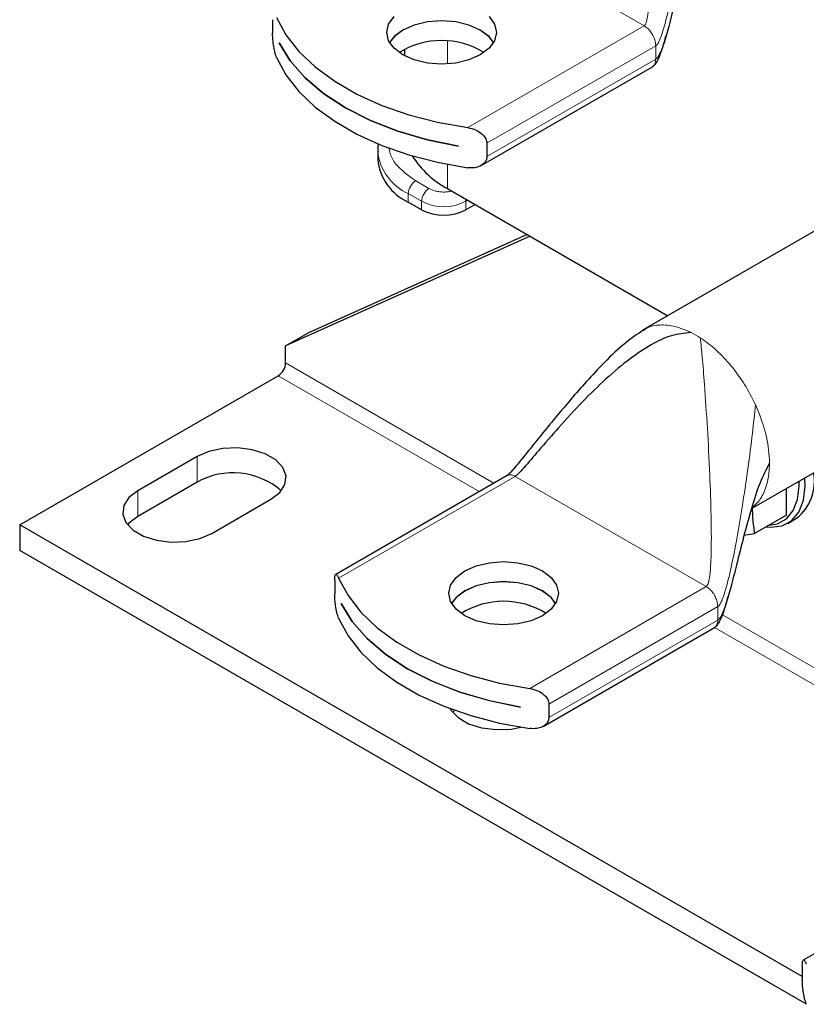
# Model space of a CAD drawing. Header units: millimetres. Extents: x 5 to 418, y 2 to 292.
# Tile 11 of 24: x 222 to 243, y 71 to 96. Entities that reach past the tile are written whole.
import ezdxf

# ---------------------------------------------------------------- set-up
doc = ezdxf.new("R2010")
doc.units = ezdxf.units.MM

msp = doc.modelspace()

# ---------------------------------------------------------------- linework, layer by layer
at = {"color": 7, "linetype": 'Continuous', "lineweight": 18}
for p, q in [((238.4334, 95.9859), (233.5559, 98.8016)), ((238.4334, 95.9859), (233.9278, 93.3849)), ((233.4114, 95.5955), (233.4114, 95.0119)), ((238.7288, 95.4742), (238.7119, 95.5977)), ((234.4173, 92.9852), (238.7288, 95.4742)), ((238.7288, 95.1331), (238.7288, 95.4742)), ((238.7288, 95.1331), (234.4173, 92.6441)), ((233.4114, 92.4478), (233.4114, 91.8302)), ((232.94, 91.8302), (232.6005, 92.0262)), ((232.412, 91.6996), (232.7514, 91.5037)), ((232.412, 91.4818), (232.412, 91.6996)), ((232.7514, 91.5037), (232.7514, 91.2859)), ((233.8828, 91.5037), (233.9299, 91.5309)), ((233.8828, 91.2859), (233.8828, 91.5037)), ((234.599, 84.3069), (229.2819, 87.3764)), ((234.2218, 84.0891), (229.0933, 87.0498)), ((241.2725, 86.3105), (241.3352, 86.1683)), ((227.0191, 84.9815), (227.0191, 84.3283)), ((230.6342, 81.8768), (235.1398, 84.4778)), ((240.0173, 81.6621), (235.1398, 84.4778)), ((225.5106, 84.1107), (225.5106, 83.4575)), ((240.0173, 81.6621), (235.5117, 79.0611)), ((240.3127, 81.1505), (240.2958, 81.2739)), ((236.0012, 78.6614), (240.3127, 81.1505)), ((240.3127, 80.8093), (240.3127, 81.1505)), ((240.3127, 80.8093), (236.0012, 78.3203)), ((248.3191, 76.3864), (240.4278, 80.942)), ((248.0734, 76.0928), (240.2297, 80.6209))]:
    msp.add_line(p, q, dxfattribs=at)
at = {"color": 7, "linetype": 'Continuous', "lineweight": 25}
for p, q in [((228.949, 96.142), (228.949, 95.8009)), ((229.1123, 95.553), (229.1123, 95.5552)), ((229.1123, 95.553), (229.1132, 95.5535)), ((232.3179, 95.3895), (232.3179, 95.2178)), ((234.2695, 92.4175), (238.6425, 94.9419)), ((233.6944, 92.9101), (233.6944, 92.9079)), ((234.4173, 92.9852), (234.4173, 92.6441)), ((231.6309, 92.7881), (231.6309, 92.5704)), ((233.4114, 91.8302), (239.0388, 88.5816)), ((232.7514, 91.2859), (232.412, 91.4818)), ((234.1185, 91.422), (233.8828, 91.2859)), ((243.3164, 91.051), (238.4104, 88.2188)), ((235.5191, 90.6135), (229.2819, 87.8119)), ((235.4485, 90.6542), (229.8475, 88.1384)), ((229.2819, 87.8119), (229.8475, 88.1384)), ((238.4207, 88.2096), (238.4473, 88.228)), ((229.2819, 87.3764), (229.2819, 87.8119)), ((222.4936, 83.2399), (229.0933, 87.0498)), ((241.1694, 83.6534), (245.9829, 86.4321)), ((227.0191, 84.9815), (225.5106, 84.1107)), ((234.9322, 84.4992), (230.5582, 81.9742)), ((227.0191, 84.3283), (225.5106, 83.4575)), ((242.0663, 83.4904), (242.0663, 84.1711)), ((227.3962, 83.0222), (228.9047, 83.893)), ((242.0663, 83.4904), (241.2491, 83.0186)), ((242.4689, 71.7084), (222.4936, 83.2399)), ((222.4936, 83.2399), (222.4936, 82.5866)), ((242.0958, 83.2764), (242.3221, 83.407)), ((240.9708, 82.98), (241.2491, 83.0186)), ((242.5741, 70.9944), (222.4936, 82.5866)), ((230.5329, 81.8182), (230.5329, 81.4771)), ((230.6963, 81.2293), (230.6963, 81.2315)), ((230.6963, 81.2293), (230.6971, 81.2298)), ((235.8534, 78.0937), (240.2264, 80.6182)), ((235.2783, 78.5863), (235.2783, 78.5841)), ((236.0012, 78.6614), (236.0012, 78.3203)), ((246.8682, 74.6494), (242.4942, 72.1243)), ((242.4689, 71.9684), (242.4689, 71.6272))]:
    msp.add_line(p, q, dxfattribs=at)
at = {"color": 7, "linetype": 'Continuous', "lineweight": 25, "flags": 128}
for points in [[(229.0503, 96.2006), (229.2898, 95.7569), (229.6202, 95.3331), (230.0367, 94.9354), (230.5332, 94.5695), (231.1024, 94.2409), (231.7361, 93.9543), (232.4251, 93.7139), (233.1592, 93.5231), (233.9278, 93.3849)], [(234.2505, 95.2439), (233.9605, 95.1154), (233.6229, 95.0347), (233.2605, 95.0072), (232.8982, 95.0347), (232.5605, 95.1154), (232.2706, 95.2439), (232.0481, 95.4113), (231.9082, 95.6062), (231.8605, 95.8154), (231.9082, 96.0245), (232.0481, 96.2195)], [(234.5888, 95.56), (234.4729, 95.7088), (234.2505, 95.8762), (233.9605, 96.0047), (233.6229, 96.0854), (233.2605, 96.1129), (232.8982, 96.0854), (232.5605, 96.0047), (232.2706, 95.8762), (232.0481, 95.7088), (231.9322, 95.56)], [(234.5882, 95.559), (234.4729, 95.7067), (234.2505, 95.8741), (233.9605, 96.0025), (233.6229, 96.0832), (233.2605, 96.1108), (232.8982, 96.0832), (232.5605, 96.0025), (232.2706, 95.8741), (232.0481, 95.7067), (231.9328, 95.559)], [(234.4729, 96.2195), (234.6128, 96.0245), (234.6605, 95.8154), (234.6128, 95.6062), (234.4729, 95.4113), (234.2505, 95.2439)], [(229.1123, 95.5552), (229.3953, 95.0954), (229.7768, 94.6599), (230.2506, 94.2559), (230.8092, 93.8896), (231.4436, 93.5672), (232.1436, 93.2936), (232.8979, 93.0734), (233.6944, 92.9101)], [(233.6944, 92.9079), (232.8979, 93.0712), (232.1436, 93.2914), (231.4436, 93.565), (230.8092, 93.8875), (230.2506, 94.2537), (229.7768, 94.6578), (229.3953, 95.0932), (229.1123, 95.553)], [(229.0503, 95.1772), (229.2898, 94.7335), (229.6202, 94.3097), (230.0367, 93.912), (230.5332, 93.5461), (231.1024, 93.2175), (231.7361, 92.9309), (232.4251, 92.6905), (233.1592, 92.4997), (233.9278, 92.3615)], [(228.9047, 83.893), (229.1322, 84.0684), (229.2648, 84.2737), (229.2919, 84.4922), (229.2112, 84.7063), (229.0293, 84.8985), (228.761, 85.0535), (228.4279, 85.1585), (228.057, 85.205), (227.6785, 85.1894), (227.3229, 85.1128), (227.0191, 84.9815)], [(241.5447, 83.1893), (241.6659, 83.1772), (241.9543, 83.2139), (242.1962, 83.3464), (242.3797, 83.5681), (242.4954, 83.8677), (242.5376, 84.2304), (242.5296, 84.4386)], [(241.6162, 83.2305), (241.8326, 83.2659), (242.0625, 83.3918), (242.2367, 83.6023), (242.3467, 83.887), (242.3868, 84.2315), (242.3843, 84.3547)], [(225.5106, 84.1107), (225.2832, 83.9353), (225.1506, 83.7301), (225.1235, 83.5115), (225.2042, 83.2975), (225.386, 83.1052), (225.6544, 82.9502), (225.9875, 82.8453), (226.3583, 82.7987), (226.7368, 82.8143), (227.0924, 82.8909), (227.3962, 83.0222)], [(225.5106, 83.4575), (225.2832, 83.2821), (225.2461, 83.2398)], [(235.8344, 80.9201), (235.5444, 80.7917), (235.2068, 80.7109), (234.8444, 80.6834), (234.4821, 80.7109), (234.1444, 80.7917), (233.8545, 80.9201), (233.632, 81.0875), (233.4921, 81.2824), (233.4444, 81.4916), (233.4921, 81.7008), (233.632, 81.8957), (233.8545, 82.0631), (234.1444, 82.1915), (234.4821, 82.2722), (234.8444, 82.2998), (235.2068, 82.2722), (235.5444, 82.1915), (235.8344, 82.0631), (236.0569, 81.8957), (236.1967, 81.7008), (236.2444, 81.4916), (236.1967, 81.2824), (236.0569, 81.0875), (235.8344, 80.9201)], [(230.6342, 81.8768), (230.8737, 81.4331), (231.2041, 81.0093), (231.6206, 80.6116), (232.1171, 80.2458), (232.6863, 79.9171), (233.3201, 79.6305), (234.009, 79.3901), (234.7431, 79.1994), (235.5117, 79.0611)], [(236.1727, 81.2363), (236.0569, 81.3851), (235.8344, 81.5525), (235.5444, 81.6809), (235.2068, 81.7616), (234.8444, 81.7892), (234.4821, 81.7616), (234.1444, 81.6809), (233.8545, 81.5525), (233.632, 81.3851), (233.5161, 81.2363)], [(236.1721, 81.2352), (236.0569, 81.3829), (235.8344, 81.5503), (235.5444, 81.6787), (235.2068, 81.7595), (234.8444, 81.787), (234.4821, 81.7595), (234.1444, 81.6787), (233.8545, 81.5503), (233.632, 81.3829), (233.5167, 81.2352)], [(230.6963, 81.2315), (230.9792, 80.7716), (231.3607, 80.3362), (231.8345, 79.9321), (232.3931, 79.5659), (233.0275, 79.2434), (233.7275, 78.9698), (234.4818, 78.7496), (235.2783, 78.5863)], [(235.2783, 78.5841), (234.4818, 78.7475), (233.7275, 78.9677), (233.0275, 79.2412), (232.3931, 79.5637), (231.8345, 79.9299), (231.3607, 80.334), (230.9792, 80.7695), (230.6963, 81.2293)], [(230.6342, 80.8534), (230.8737, 80.4097), (231.2041, 79.9859), (231.6206, 79.5882), (232.1171, 79.2224), (232.6863, 78.8937), (233.3201, 78.6071), (234.009, 78.3667), (234.7431, 78.176), (235.5117, 78.0377)], [(233.4782, 78.546), (233.5009, 78.5079), (233.6828, 78.3156), (233.9511, 78.1607), (234.2842, 78.0557), (234.655, 78.0091), (235.0336, 78.0247), (235.2865, 78.0722)], [(233.5915, 78.5045), (233.5799, 78.4925), (233.5428, 78.4502)]]:
    msp.add_lwpolyline(points, dxfattribs=at)
at = {"color": 7, "linetype": 'Continuous', "lineweight": 18, "flags": 128}
msp.add_lwpolyline([(233.8828, 91.5037), (233.8791, 91.5482), (233.8768, 91.5616)], dxfattribs=at)
at = {"color": 7, "linetype": 'Continuous', "lineweight": 25}
for centre, radius, start, end in [((233.2605, 93.5438), 2.0667, 58.37609, 121.62391), ((232.9655, 92.7035), 1.3412, 185.6948, 245.62534), ((234.5247, 93.927), 2.374, 212.14732, 242.03378), ((233.3171, 92.3777), 1.2296, 242.60967, 297.39033), ((228.8725, 87.395), 0.4098, 302.60548, 357.39452), ((227.9394, 82.6906), 1.8786, 49.10631, 119.33318), ((241.5855, 84.344), 1.1919, 308.17288, 10.89219), ((234.8444, 79.2201), 2.0667, 58.37609, 121.62391)]:
    msp.add_arc(centre, radius, start, end, dxfattribs=at)
at = {"color": 7, "linetype": 'Continuous', "lineweight": 18}
for centre, radius, start, end in [((232.969, 92.9254), 1.3464, 186.41564, 245.56222), ((232.8214, 91.681), 0.4098, 122.60548, 177.39452), ((233.1608, 91.485), 0.4098, 122.60548, 177.39452), ((233.3171, 92.5954), 1.2296, 242.60967, 297.39033), ((238.4927, 85.9117), 2.5126, 56.88363, 63.12174)]:
    msp.add_arc(centre, radius, start, end, dxfattribs=at)
for points, knots in [([(238.4334, 95.9859), (238.4396, 95.9909), (238.4534, 96.002), (238.4734, 96.0393), (238.5021, 96.1267), (238.5473, 96.4205), (238.5665, 96.9907), (238.5603, 97.8475), (238.5235, 98.8929), (238.4648, 100.018), (238.3974, 101.029), (238.3338, 101.8426), (238.2977, 102.1858), (238.2815, 102.3399)], [0, 0, 0, 0, 0.0042374, 0.0094041, 0.0199941, 0.0470601, 0.1442955, 0.2795748, 0.4371816, 0.620855, 0.7920333, 0.9065799, 1, 1, 1, 1]), ([(238.7288, 95.4742), (238.7379, 95.4812), (238.7583, 95.497), (238.7922, 95.5477), (238.8497, 95.6651), (238.954, 95.981), (239.0792, 96.5109), (239.2196, 97.2315), (239.3612, 98.0706), (239.4944, 98.9722), (239.6107, 99.8503), (239.6646, 100.3926), (239.6886, 100.6343)], [0, 0, 0, 0, 0.0076043, 0.0170556, 0.0362353, 0.0838152, 0.2058975, 0.3445838, 0.4990775, 0.6870837, 0.8605578, 1, 1, 1, 1]), ([(238.6423, 94.9418), (238.6423, 94.9418), (238.6742, 94.948), (238.7136, 95.0109), (238.7237, 95.0923), (238.7288, 95.1331)], [0, 0, 0, 0, 0.0001021, 0.5000511, 1, 1, 1, 1]), ([(232.6005, 92.0262), (232.4118, 92.1626), (232.1215, 92.3725), (231.9455, 92.6812), (231.9269, 92.8271), (231.9202, 92.8799)], [0, 0, 0, 0, 0.54226304, 0.83417274, 1, 1, 1, 1]), ([(233.5249, 91.7647), (233.4921, 91.7577), (233.4251, 91.7436), (233.3169, 91.7381), (233.2084, 91.7444), (233.0735, 91.7681), (232.9924, 91.8058), (232.94, 91.8302)], [0, 0, 0, 0, 0.1657303, 0.3382636, 0.5105704, 0.6831038, 1, 1, 1, 1]), ([(238.4473, 88.228), (238.4646, 88.2407), (238.5732, 88.3203), (238.835, 88.3561), (239.2155, 88.3318), (239.4909, 88.2125), (239.6286, 88.1528)], [0, 0, 0, 0, 0.05936444, 0.37290963, 0.68645481, 1, 1, 1, 1]), ([(240.0173, 81.6621), (240.0235, 81.6671), (240.0373, 81.6782), (240.0573, 81.7155), (240.0861, 81.803), (240.1312, 82.0967), (240.1504, 82.6669), (240.1442, 83.5237), (240.1074, 84.5692), (240.0487, 85.6943), (239.9813, 86.7052), (239.9177, 87.5188), (239.8816, 87.862), (239.8654, 88.0161)], [0, 0, 0, 0, 0.0042374, 0.0094041, 0.0199941, 0.0470601, 0.1442955, 0.2795748, 0.4371816, 0.620855, 0.7920333, 0.9065799, 1, 1, 1, 1]), ([(240.3127, 81.1505), (240.3218, 81.1575), (240.3423, 81.1732), (240.3762, 81.2239), (240.4336, 81.3413), (240.5379, 81.6572), (240.6631, 82.1871), (240.8035, 82.9077), (240.9451, 83.7468), (241.0783, 84.6484), (241.1946, 85.5265), (241.2485, 86.0689), (241.2725, 86.3105)], [0, 0, 0, 0, 0.0076043, 0.0170556, 0.0362353, 0.0838152, 0.2058975, 0.3445838, 0.4990775, 0.6870837, 0.8605578, 1, 1, 1, 1]), ([(241.6326, 84.8228), (241.6263, 84.6896), (241.6135, 84.4231), (241.5088, 84.089), (241.3662, 83.8309), (241.2338, 83.7238), (241.1774, 83.6781)], [0, 0, 0, 0, 0.2671273, 0.5342545, 0.8013818, 1, 1, 1, 1]), ([(235.1398, 84.4778), (235.1097, 84.4919), (235.0495, 84.52), (234.9771, 84.5225), (234.9449, 84.5017), (234.9335, 84.4943)], [0, 0, 0, 0, 0.3920307, 0.7840615, 1, 1, 1, 1]), ([(240.2262, 80.618), (240.2262, 80.618), (240.2581, 80.6243), (240.2976, 80.6871), (240.3077, 80.7686), (240.3127, 80.8093)], [0, 0, 0, 0, 0.0001021, 0.5000511, 1, 1, 1, 1])]:
    msp.add_open_spline(points, degree=3, knots=knots, dxfattribs=at)
at = {"color": 7, "linetype": 'Continuous', "lineweight": 25}
for points, knots in [([(240.0487, 99.1466), (239.9637, 98.9786), (239.7739, 98.6037), (239.5776, 97.9625), (239.3841, 97.2603), (239.2173, 96.5847), (239.0691, 95.9982), (238.9454, 95.5593), (238.8468, 95.2944), (238.7756, 95.1716), (238.7429, 95.1447), (238.7288, 95.1331)], [0, 0, 0, 0, 0.1299932, 0.2902615, 0.4657747, 0.6401872, 0.7795118, 0.8938175, 0.9654316, 0.9850387, 1, 1, 1, 1]), ([(229.0503, 95.1772), (229.0339, 95.2234), (229.0028, 95.3113), (228.9723, 95.4829), (228.9549, 95.6402), (228.9493, 95.7429), (228.949, 95.7913), (228.949, 95.8009)], [0, 0, 0, 0, 0.2964962, 0.5639263, 0.7574128, 0.9519866, 1, 1, 1, 1]), ([(238.6419, 94.9416), (238.6603, 94.9545), (238.6976, 94.9806), (238.7602, 95.0625), (238.8547, 95.2574), (238.9255, 95.4902), (238.9758, 95.6809), (238.9919, 95.7421)], [0, 0, 0, 0, 0.0758767, 0.15368, 0.3309944, 0.7850893, 1, 1, 1, 1]), ([(233.9278, 93.3849), (233.9971, 93.3692), (234.129, 93.3394), (234.2847, 93.2402), (234.382, 93.129), (234.4151, 93.0421), (234.4169, 92.9946), (234.4173, 92.9852)], [0, 0, 0, 0, 0.2964962, 0.5639263, 0.7574128, 0.9519866, 1, 1, 1, 1]), ([(231.6516, 92.9657), (231.6462, 92.9468), (231.6282, 92.8833), (231.6357, 92.8178), (231.6409, 92.7718)], [0, 0, 0, 0, 0.2973736, 1, 1, 1, 1]), ([(234.4173, 92.6441), (234.413, 92.6111), (234.4044, 92.5453), (234.3395, 92.4618), (234.2416, 92.3962), (234.1013, 92.3514), (233.9894, 92.3579), (233.9278, 92.3615)], [0, 0, 0, 0, 0.1700502, 0.3395785, 0.5217356, 0.736399, 1, 1, 1, 1]), ([(238.4426, 88.2372), (238.2529, 88.1061), (237.8569, 87.8324), (237.3695, 87.3416), (236.9153, 86.8566), (236.5209, 86.4029), (236.1542, 85.9653), (235.8146, 85.5483), (235.4861, 85.14), (235.2309, 84.8238), (235.0565, 84.6184), (234.982, 84.5404), (234.9494, 84.5108), (234.9375, 84.5029), (234.9319, 84.4991)], [0, 0, 0, 0, 0.130975, 0.2733443, 0.4021838, 0.5209695, 0.6268126, 0.7391918, 0.8388206, 0.9356072, 0.9745487, 0.9888757, 0.9947039, 1, 1, 1, 1]), ([(239.6286, 88.1528), (239.4594, 88.1328), (239.0884, 88.089), (238.5762, 87.8273), (238.0187, 87.456), (237.4412, 86.9646), (236.8383, 86.3731), (236.2738, 85.7581), (235.7822, 85.1881), (235.4454, 84.7905), (235.2537, 84.577), (235.1849, 84.5122), (235.1605, 84.4913), (235.1463, 84.482), (235.1398, 84.4778)], [0, 0, 0, 0, 0.0781153, 0.1712373, 0.2787848, 0.4183328, 0.5629867, 0.7205441, 0.8557809, 0.9529857, 0.9855584, 0.9913261, 0.9960585, 1, 1, 1, 1]), ([(241.6326, 84.8228), (241.5476, 84.6549), (241.3578, 84.2799), (241.1616, 83.6387), (240.968, 82.9365), (240.8012, 82.2609), (240.6531, 81.6745), (240.5293, 81.2355), (240.4307, 80.9706), (240.3595, 80.8479), (240.3269, 80.821), (240.3127, 80.8093)], [0, 0, 0, 0, 0.1299932, 0.2902615, 0.4657747, 0.6401872, 0.7795118, 0.8938175, 0.9654316, 0.9850387, 1, 1, 1, 1]), ([(241.1891, 83.6647), (241.1954, 83.5071), (241.2044, 83.2839), (241.2389, 83.0789), (241.2491, 83.0186)], [0, 0, 0, 0, 0.7056669, 1, 1, 1, 1]), ([(230.5329, 81.8182), (230.5336, 81.8491), (230.535, 81.9108), (230.5463, 81.9634), (230.5645, 81.983), (230.593, 81.9632), (230.6196, 81.9075), (230.6342, 81.8768)], [0, 0, 0, 0, 0.1700502, 0.3395785, 0.5217356, 0.736399, 1, 1, 1, 1]), ([(230.6342, 80.8534), (230.6178, 80.8996), (230.5867, 80.9876), (230.5562, 81.1591), (230.5388, 81.3164), (230.5332, 81.4191), (230.5329, 81.4675), (230.5329, 81.4771)], [0, 0, 0, 0, 0.2964962, 0.5639263, 0.7574128, 0.9519866, 1, 1, 1, 1]), ([(240.2259, 80.6178), (240.2443, 80.6307), (240.2815, 80.6568), (240.3441, 80.7388), (240.4386, 80.9336), (240.5094, 81.1664), (240.5597, 81.3571), (240.5758, 81.4183)], [0, 0, 0, 0, 0.0758767, 0.15368002, 0.33099442, 0.7850893, 1, 1, 1, 1]), ([(235.5117, 79.0611), (235.581, 79.0454), (235.7129, 79.0156), (235.8686, 78.9164), (235.966, 78.8052), (235.999, 78.7184), (236.0008, 78.6709), (236.0012, 78.6614)], [0, 0, 0, 0, 0.2964962, 0.5639263, 0.7574128, 0.9519866, 1, 1, 1, 1]), ([(236.0012, 78.3203), (235.9969, 78.2874), (235.9883, 78.2215), (235.9234, 78.138), (235.8256, 78.0725), (235.6852, 78.0277), (235.5733, 78.0341), (235.5117, 78.0377)], [0, 0, 0, 0, 0.1700502, 0.3395785, 0.5217356, 0.736399, 1, 1, 1, 1]), ([(242.4689, 71.9684), (242.4696, 71.9993), (242.471, 72.061), (242.4822, 72.1135), (242.5005, 72.1331), (242.529, 72.1133), (242.5556, 72.0576), (242.5702, 72.0269)], [0, 0, 0, 0, 0.1700502, 0.3395785, 0.5217356, 0.736399, 1, 1, 1, 1]), ([(242.5702, 71.0035), (242.5538, 71.0498), (242.5226, 71.1377), (242.4922, 71.3092), (242.4748, 71.4666), (242.4692, 71.5693), (242.4689, 71.6177), (242.4689, 71.6272)], [0, 0, 0, 0, 0.2964962, 0.5639263, 0.7574128, 0.9519866, 1, 1, 1, 1])]:
    msp.add_open_spline(points, degree=3, knots=knots, dxfattribs=at)
at = {"color": 7, "linetype": 'Continuous', "lineweight": 18}
for points in [[(238.7119, 95.5977), (238.6992, 95.637), (238.6739, 95.7156), (238.6063, 95.8274), (238.5244, 95.924), (238.4637, 95.9653), (238.4334, 95.9859)], [(239.8654, 88.0161), (240.0029, 87.9167), (240.2778, 87.7177), (240.6618, 87.3048), (241.0074, 86.8333), (241.1842, 86.4848), (241.2725, 86.3105)], [(241.3352, 86.1683), (241.4212, 85.9353), (241.5932, 85.4694), (241.6195, 85.0383), (241.6326, 84.8228)], [(240.2958, 81.2739), (240.2832, 81.3132), (240.2578, 81.3918), (240.1902, 81.5036), (240.1083, 81.6002), (240.0476, 81.6415), (240.0173, 81.6621)]]:
    msp.add_open_spline(points, degree=3, dxfattribs=at)

doc.saveas('drawing.dxf')
